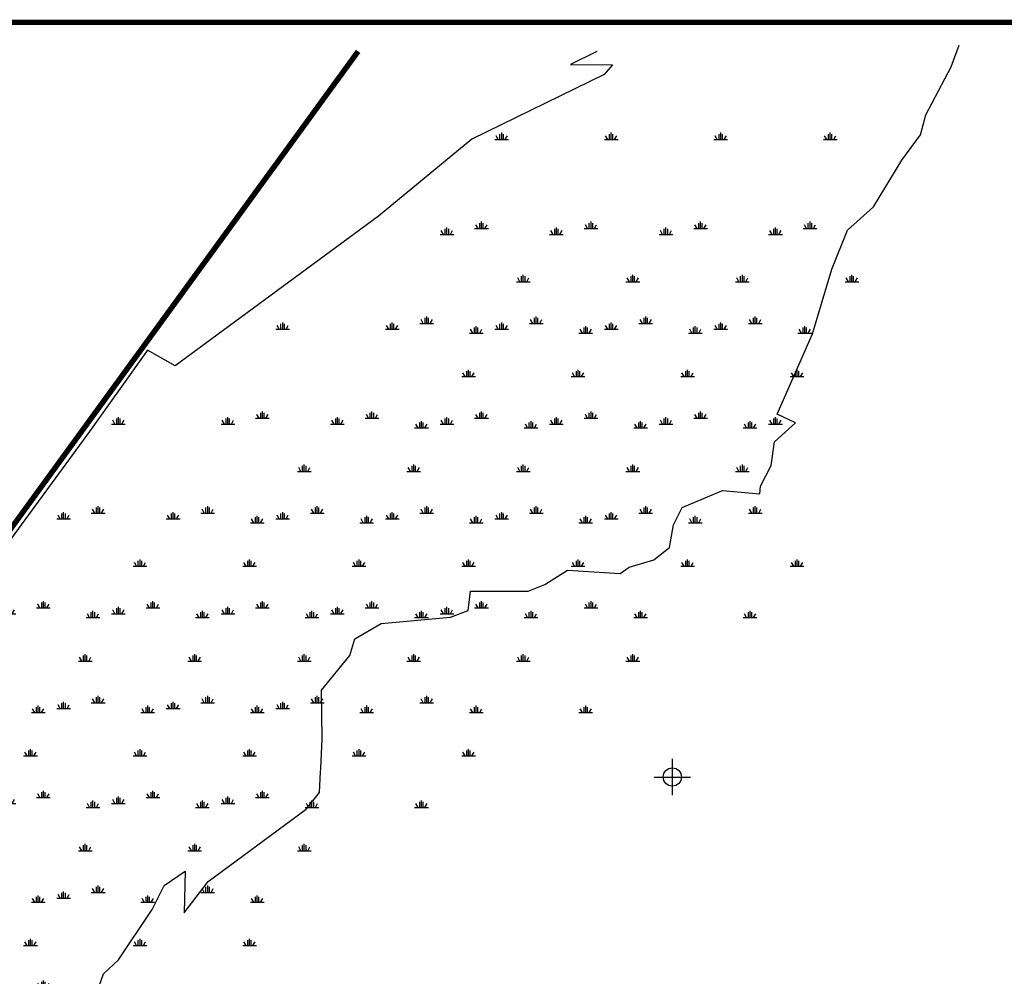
# Model space of a CAD drawing. Extents: x 213162 to 260736, y 787639 to 849969.
# Tile 10 of 17: x 232597 to 237991, y 817447 to 822688. Entities that reach past the tile are written whole.
import ezdxf

# ---------------------------------------------------------------- set-up
doc = ezdxf.new("R2010")
doc.units = 0
doc.header["$LTSCALE"] = 800
doc.header["$PDMODE"] = 34
doc.header["$PDSIZE"] = 100
doc.linetypes.add('PHANTOM', pattern=[0])
doc.layers.get('0').update_dxf_attribs({"linetype": 'CONTINUOUS'})
for name, color, linetype in [('HATCH', 3, 'CONTINUOUS'), ('MAJROADS', 1, 'CONTINUOUS'), ('NBORDER', 1, 'CONTINUOUS'), ('ROW', 3, 'PHANTOM'), ('SEC', 2, 'CONTINUOUS'), ('WSHEDS', 11, 'CONTINUOUS')]:
    doc.layers.add(name, color=color, linetype=linetype)
doc.layers.get('0').off()

# ---------------------------------------------------------------- blocks, each defined once
blk = doc.blocks.new('*X')
at = {"color": 0}
for p, q in [((235218.7, 822031.3), (235206.7, 822052.1)), ((235228.1, 822031.3), (235228.1, 822061.3)), ((235237.5, 822031.3), (235237.5, 822068.8)), ((235246.9, 822031.3), (235246.9, 822061.3)), ((235256.3, 822031.3), (235268.3, 822052.1)), ((235818.7, 822031.3), (235806.7, 822052.1)), ((235828.1, 822031.3), (235828.1, 822061.3)), ((235837.5, 822031.3), (235837.5, 822068.8)), ((235846.9, 822031.3), (235846.9, 822061.3)), ((235856.3, 822031.3), (235868.3, 822052.1)), ((236418.7, 822031.3), (236406.7, 822052.1)), ((236428.1, 822031.3), (236428.1, 822061.3)), ((236437.5, 822031.3), (236437.5, 822068.8)), ((236446.9, 822031.3), (236446.9, 822061.3)), ((236456.3, 822031.3), (236468.3, 822052.1)), ((237018.7, 822031.3), (237006.7, 822052.1)), ((237028.1, 822031.3), (237028.1, 822061.3)), ((237037.5, 822031.3), (237037.5, 822068.8)), ((237046.9, 822031.3), (237046.9, 822061.3)), ((237056.3, 822031.3), (237068.3, 822052.1)), ((235200, 822031.3), (235275, 822031.3)), ((235800, 822031.3), (235875, 822031.3)), ((236400, 822031.3), (236475, 822031.3)), ((237000, 822031.3), (237075, 822031.3)), ((234937.5, 821511.7), (234937.5, 821549.2)), ((235537.5, 821511.7), (235537.5, 821549.2)), ((236137.5, 821511.7), (236137.5, 821549.2)), ((236737.5, 821511.7), (236737.5, 821549.2)), ((234900, 821511.7), (234975, 821511.7)), ((234918.7, 821511.7), (234906.7, 821532.5)), ((234928.1, 821511.7), (234928.1, 821541.7)), ((234946.9, 821511.7), (234946.9, 821541.7)), ((234956.3, 821511.7), (234968.3, 821532.5)), ((235500, 821511.7), (235575, 821511.7)), ((235518.7, 821511.7), (235506.7, 821532.5)), ((235528.1, 821511.7), (235528.1, 821541.7)), ((235546.9, 821511.7), (235546.9, 821541.7)), ((235556.3, 821511.7), (235568.3, 821532.5)), ((236100, 821511.7), (236175, 821511.7)), ((236118.7, 821511.7), (236106.7, 821532.5)), ((236128.1, 821511.7), (236128.1, 821541.7)), ((236146.9, 821511.7), (236146.9, 821541.7)), ((236156.3, 821511.7), (236168.3, 821532.5)), ((236700, 821511.7), (236775, 821511.7)), ((236718.7, 821511.7), (236706.7, 821532.5)), ((236728.1, 821511.7), (236728.1, 821541.7)), ((236746.9, 821511.7), (236746.9, 821541.7)), ((236756.3, 821511.7), (236768.3, 821532.5)), ((234018.7, 820992.1), (234006.7, 821012.9)), ((234028.1, 820992.1), (234028.1, 821022.1)), ((234037.5, 820992.1), (234037.5, 821029.6)), ((234046.9, 820992.1), (234046.9, 821022.1)), ((234056.3, 820992.1), (234068.3, 821012.9)), ((234618.7, 820992.1), (234606.7, 821012.9)), ((234628.1, 820992.1), (234628.1, 821022.1)), ((234637.5, 820992.1), (234637.5, 821029.6)), ((234646.9, 820992.1), (234646.9, 821022.1)), ((234656.3, 820992.1), (234668.3, 821012.9)), ((235218.7, 820992.1), (235206.7, 821012.9)), ((235228.1, 820992.1), (235228.1, 821022.1)), ((235237.5, 820992.1), (235237.5, 821029.6)), ((235246.9, 820992.1), (235246.9, 821022.1)), ((235256.3, 820992.1), (235268.3, 821012.9)), ((235818.7, 820992.1), (235806.7, 821012.9)), ((235828.1, 820992.1), (235828.1, 821022.1)), ((235837.5, 820992.1), (235837.5, 821029.6)), ((235846.9, 820992.1), (235846.9, 821022.1)), ((235856.3, 820992.1), (235868.3, 821012.9)), ((236418.7, 820992.1), (236406.7, 821012.9)), ((236428.1, 820992.1), (236428.1, 821022.1)), ((236437.5, 820992.1), (236437.5, 821029.6)), ((236446.9, 820992.1), (236446.9, 821022.1)), ((236456.3, 820992.1), (236468.3, 821012.9)), ((234000, 820992.1), (234075, 820992.1)), ((234600, 820992.1), (234675, 820992.1)), ((235200, 820992.1), (235275, 820992.1)), ((235800, 820992.1), (235875, 820992.1)), ((236400, 820992.1), (236475, 820992.1)), ((233100, 820472.5), (233175, 820472.5)), ((233118.7, 820472.5), (233106.7, 820493.3)), ((233128.1, 820472.5), (233128.1, 820502.5)), ((233137.5, 820472.5), (233137.5, 820510)), ((233146.9, 820472.5), (233146.9, 820502.5)), ((233156.3, 820472.5), (233168.3, 820493.3)), ((233700, 820472.5), (233775, 820472.5)), ((233718.7, 820472.5), (233706.7, 820493.3)), ((233728.1, 820472.5), (233728.1, 820502.5)), ((233737.5, 820472.5), (233737.5, 820510)), ((233746.9, 820472.5), (233746.9, 820502.5)), ((233756.3, 820472.5), (233768.3, 820493.3)), ((234300, 820472.5), (234375, 820472.5)), ((234318.7, 820472.5), (234306.7, 820493.3)), ((234328.1, 820472.5), (234328.1, 820502.5)), ((234337.5, 820472.5), (234337.5, 820510)), ((234346.9, 820472.5), (234346.9, 820502.5)), ((234356.3, 820472.5), (234368.3, 820493.3)), ((234900, 820472.5), (234975, 820472.5)), ((234918.7, 820472.5), (234906.7, 820493.3)), ((234928.1, 820472.5), (234928.1, 820502.5)), ((234937.5, 820472.5), (234937.5, 820510)), ((234946.9, 820472.5), (234946.9, 820502.5)), ((234956.3, 820472.5), (234968.3, 820493.3)), ((235500, 820472.5), (235575, 820472.5)), ((235518.7, 820472.5), (235506.7, 820493.3)), ((235528.1, 820472.5), (235528.1, 820502.5)), ((235537.5, 820472.5), (235537.5, 820510)), ((235546.9, 820472.5), (235546.9, 820502.5)), ((235556.3, 820472.5), (235568.3, 820493.3)), ((236100, 820472.5), (236175, 820472.5)), ((236118.7, 820472.5), (236106.7, 820493.3)), ((236128.1, 820472.5), (236128.1, 820502.5)), ((236137.5, 820472.5), (236137.5, 820510)), ((236146.9, 820472.5), (236146.9, 820502.5)), ((236156.3, 820472.5), (236168.3, 820493.3)), ((236700, 820472.5), (236775, 820472.5)), ((236718.7, 820472.5), (236706.7, 820493.3)), ((236728.1, 820472.5), (236728.1, 820502.5)), ((236737.5, 820472.5), (236737.5, 820510)), ((236746.9, 820472.5), (236746.9, 820502.5)), ((236756.3, 820472.5), (236768.3, 820493.3)), ((232837.5, 819952.9), (232837.5, 819990.4)), ((233437.5, 819952.9), (233437.5, 819990.4)), ((234037.5, 819952.9), (234037.5, 819990.4)), ((234637.5, 819952.9), (234637.5, 819990.4)), ((235237.5, 819952.9), (235237.5, 819990.4)), ((235837.5, 819952.9), (235837.5, 819990.4)), ((232800, 819952.9), (232875, 819952.9)), ((232818.7, 819952.9), (232806.7, 819973.6)), ((232828.1, 819952.9), (232828.1, 819982.9)), ((232846.9, 819952.9), (232846.9, 819982.9)), ((232856.3, 819952.9), (232868.3, 819973.6)), ((233400, 819952.9), (233475, 819952.9)), ((233418.7, 819952.9), (233406.7, 819973.6)), ((233428.1, 819952.9), (233428.1, 819982.9)), ((233446.9, 819952.9), (233446.9, 819982.9)), ((233456.3, 819952.9), (233468.3, 819973.6)), ((234000, 819952.9), (234075, 819952.9)), ((234018.7, 819952.9), (234006.7, 819973.6)), ((234028.1, 819952.9), (234028.1, 819982.9)), ((234046.9, 819952.9), (234046.9, 819982.9)), ((234056.3, 819952.9), (234068.3, 819973.6)), ((234600, 819952.9), (234675, 819952.9)), ((234618.7, 819952.9), (234606.7, 819973.6)), ((234628.1, 819952.9), (234628.1, 819982.9)), ((234646.9, 819952.9), (234646.9, 819982.9)), ((234656.3, 819952.9), (234668.3, 819973.6)), ((235200, 819952.9), (235275, 819952.9)), ((235218.7, 819952.9), (235206.7, 819973.6)), ((235228.1, 819952.9), (235228.1, 819982.9)), ((235246.9, 819952.9), (235246.9, 819982.9)), ((235256.3, 819952.9), (235268.3, 819973.6)), ((235800, 819952.9), (235875, 819952.9)), ((235818.7, 819952.9), (235806.7, 819973.6)), ((235828.1, 819952.9), (235828.1, 819982.9)), ((235846.9, 819952.9), (235846.9, 819982.9)), ((235856.3, 819952.9), (235868.3, 819973.6)), ((232518.7, 819433.2), (232506.7, 819454)), ((232528.1, 819433.2), (232528.1, 819463.2)), ((232537.5, 819433.2), (232537.5, 819470.7)), ((232546.9, 819433.2), (232546.9, 819463.2)), ((232556.3, 819433.2), (232568.3, 819454)), ((233118.7, 819433.2), (233106.7, 819454)), ((233128.1, 819433.2), (233128.1, 819463.2)), ((233137.5, 819433.2), (233137.5, 819470.7)), ((233146.9, 819433.2), (233146.9, 819463.2)), ((233156.3, 819433.2), (233168.3, 819454)), ((233718.7, 819433.2), (233706.7, 819454)), ((233728.1, 819433.2), (233728.1, 819463.2)), ((233737.5, 819433.2), (233737.5, 819470.7)), ((233746.9, 819433.2), (233746.9, 819463.2)), ((233756.3, 819433.2), (233768.3, 819454)), ((234318.7, 819433.2), (234306.7, 819454)), ((234328.1, 819433.2), (234328.1, 819463.2)), ((234337.5, 819433.2), (234337.5, 819470.7)), ((234346.9, 819433.2), (234346.9, 819463.2)), ((234356.3, 819433.2), (234368.3, 819454)), ((234918.7, 819433.2), (234906.7, 819454)), ((234928.1, 819433.2), (234928.1, 819463.2)), ((234937.5, 819433.2), (234937.5, 819470.7)), ((234946.9, 819433.2), (234946.9, 819463.2)), ((234956.3, 819433.2), (234968.3, 819454)), ((232500, 819433.2), (232575, 819433.2)), ((233100, 819433.2), (233175, 819433.2)), ((233700, 819433.2), (233775, 819433.2)), ((234300, 819433.2), (234375, 819433.2)), ((234900, 819433.2), (234975, 819433.2)), ((232800, 818913.6), (232875, 818913.6)), ((232818.7, 818913.6), (232806.7, 818934.4)), ((232828.1, 818913.6), (232828.1, 818943.6)), ((232837.5, 818913.6), (232837.5, 818951.1)), ((232846.9, 818913.6), (232846.9, 818943.6)), ((232856.3, 818913.6), (232868.3, 818934.4)), ((233400, 818913.6), (233475, 818913.6)), ((233418.7, 818913.6), (233406.7, 818934.4)), ((233428.1, 818913.6), (233428.1, 818943.6)), ((233437.5, 818913.6), (233437.5, 818951.1)), ((233446.9, 818913.6), (233446.9, 818943.6)), ((233456.3, 818913.6), (233468.3, 818934.4)), ((234000, 818913.6), (234075, 818913.6)), ((234018.7, 818913.6), (234006.7, 818934.4)), ((234028.1, 818913.6), (234028.1, 818943.6)), ((234037.5, 818913.6), (234037.5, 818951.1)), ((234046.9, 818913.6), (234046.9, 818943.6)), ((234056.3, 818913.6), (234068.3, 818934.4)), ((232528.1, 818394), (232528.1, 818424)), ((232537.5, 818394), (232537.5, 818431.5)), ((232546.9, 818394), (232546.9, 818424)), ((233128.1, 818394), (233128.1, 818424)), ((233137.5, 818394), (233137.5, 818431.5)), ((233146.9, 818394), (233146.9, 818424)), ((233728.1, 818394), (233728.1, 818424)), ((233737.5, 818394), (233737.5, 818431.5)), ((233746.9, 818394), (233746.9, 818424)), ((232500, 818394), (232575, 818394)), ((232518.7, 818394), (232506.7, 818414.8)), ((232556.3, 818394), (232568.3, 818414.8)), ((233100, 818394), (233175, 818394)), ((233118.7, 818394), (233106.7, 818414.8)), ((233156.3, 818394), (233168.3, 818414.8)), ((233700, 818394), (233775, 818394)), ((233718.7, 818394), (233706.7, 818414.8)), ((233756.3, 818394), (233768.3, 818414.8)), ((232818.7, 817874.4), (232806.7, 817895.2)), ((232828.1, 817874.4), (232828.1, 817904.4)), ((232837.5, 817874.4), (232837.5, 817911.9)), ((232846.9, 817874.4), (232846.9, 817904.4)), ((232856.3, 817874.4), (232868.3, 817895.2)), ((232800, 817874.4), (232875, 817874.4))]:
    blk.add_line(p, q, dxfattribs=at)

msp = doc.modelspace()

# ---------------------------------------------------------------- linework, layer by layer
at = {"layer": 'MAJROADS', "color": 0}
msp.add_lwpolyline([(234450.7, 822514.2), (232110.9, 819297.8), (230865.6, 817513.8), (230757.7, 817325), (230639.1, 817054.4), (230439.9, 816534.8), (230314.7, 816208.3), (229363, 813819.7), (228620.5, 811956.6), (227886.9, 809979.5), (227717.9, 809481.6), (227615.6, 809250.8), (227519.9, 809071.9), (227179.2, 808583.7), (226631.8, 808023.7), (225916.4, 807239.6), (225690.4, 806836.2), (225607.6, 806555.2), (225553.4, 806138.1), (225532.2, 805232.9), (225465.1, 802969.2), (225363, 802554.6), (225202.7, 802120.5), (224995, 801594.8)], dxfattribs=at)
at = {"layer": 'NBORDER', "color": 0, "const_width": 30}
msp.add_lwpolyline([(218684, 801472.7), (251684, 801472.7), (251684, 822672.7), (218684, 822672.7)], close=True, dxfattribs=at)
at = {"layer": 'ROW', "color": 0}
for points in [[(234246.3, 818585.5), (234253.9, 818747.7), (234249.5, 819014.3), (234404.9, 819203.6), (234432, 819295.3), (234577.3, 819379.3), (234957, 819415), (235054.5, 819451.2), (235066.5, 819556.5), (235383.1, 819557.5), (235474.4, 819592.7), (235598.4, 819671.4), (235886.8, 819654.2), (235935.4, 819687.6), (236070.7, 819729.4), (236156.5, 819797), (236178.8, 819921.1), (236225.9, 820015.4), (236447, 820109), (236651.8, 820089.4), (236655.6, 820131.6), (236713.8, 820245.7), (236732.3, 820374.7), (236846.6, 820478.3), (236746, 820526.8), (236939.9, 820965.8), (237046.9, 821321), (237131.6, 821535.5), (237274, 821662), (237430, 821917.7), (237532, 822057.3), (237560.6, 822167.3), (237699.9, 822429.1), (237743.4, 822547.4)], [(235758.8, 822514.2), (235615, 822441.4), (235844.1, 822439.6), (235798.5, 822386.6), (235073.4, 822033.6), (234562, 821611.9), (233448, 820792), (233296.4, 820877.5), (232978.3, 820432.1), (232571, 819872.2), (232176.6, 819325), (231807.5, 818816), (231591.2, 818485.1), (231192, 817944.9), (230868.7, 817469.6)], [(232529.7, 815949.5), (232786.7, 815887.7), (232968.3, 816466.6), (232645.6, 816636.7), (232608.5, 816744.8), (232652.9, 816871.3), (232787.7, 817013.1), (233009.3, 817330.2), (233055.1, 817461.2), (233137.5, 817538), (233323.1, 817813.3), (233387.6, 817944.4), (233503.3, 818022.2), (233497.4, 817794), (233628.9, 817966.5), (234166.7, 818362.2), (234240.1, 818453.1), (234245.4, 818566.3), (234246.3, 818585.5)]]:
    msp.add_lwpolyline(points, dxfattribs=at)
at = {"layer": 'SEC', "color": 0}
msp.add_point((236172.4, 818538.8), dxfattribs=at)
at = {"layer": 'WSHEDS', "color": 0, "const_width": 30}
msp.add_lwpolyline([(224995, 801594.8), (225202.7, 802120.5), (225465.1, 802969.2), (225465.1, 802969.2), (225526.2, 805241), (225553.4, 806138.1), (225607.6, 806555.2), (225690.4, 806836.2), (225916.4, 807239.6), (226631.8, 808023.7), (227179.2, 808583.7), (227519.9, 809071.9), (227717.9, 809481.6), (227886.9, 809979.5), (229363, 813819.7), (230639.1, 817054.4), (230865.6, 817513.8), (232110.9, 819297.8), (234450.7, 822514.2)], dxfattribs=at)

# ---------------------------------------------------------------- block references
at = {"layer": 'HATCH', "color": 0}
for p in [(0, 0), (0, 0), (0, 0), (0, 0), (0, 0), (0, 0), (0, 0), (0, 0), (0, 0), (0, 0), (0, 0), (0, 0), (0, 0), (0, 0), (0, 0), (0, 0), (0, 0), (0, 0), (0, 0), (0, 0), (0, 0), (0, 0), (0, 0), (-110.8, -487.6), (118.4, -778.9), (-139.4, -1060.6)]:
    msp.add_blockref('*X', p, dxfattribs=at)

doc.saveas('drawing.dxf')
